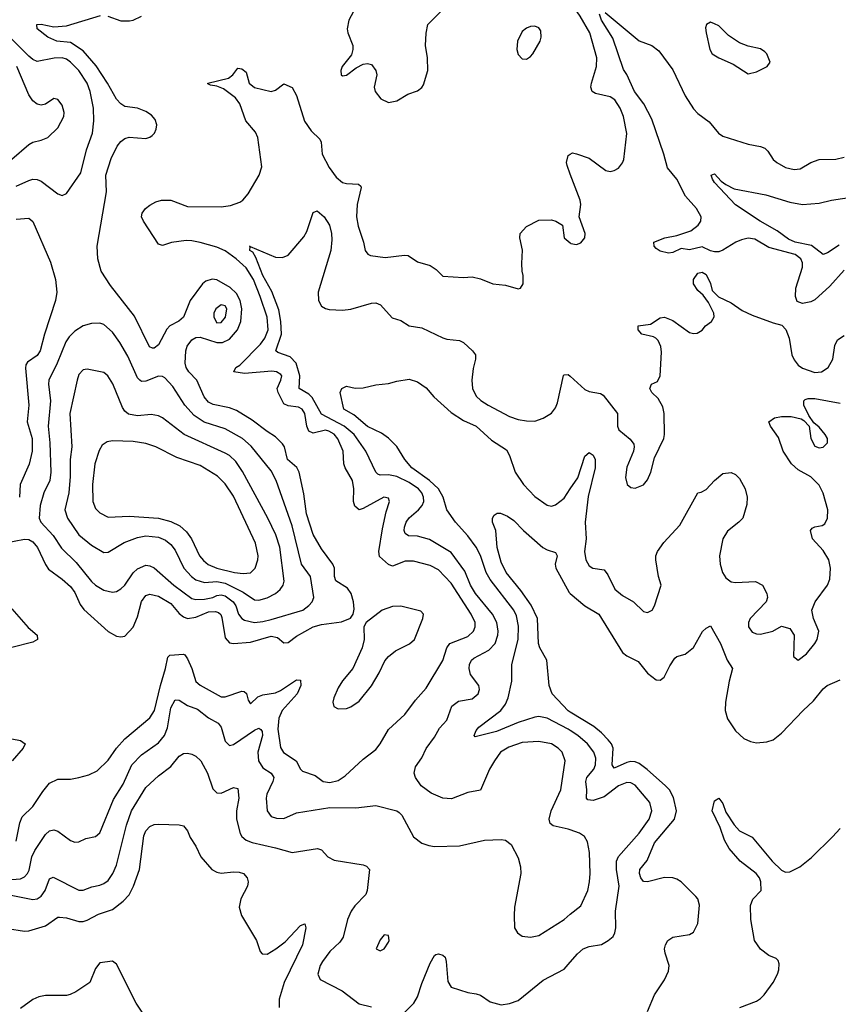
# Model space of a CAD drawing. Header units: inches. Extents: x 1678809 to 1859548, y 384609 to 522868.
# Tile 203 of 256: x 1747367 to 1751282, y 493225 to 497933. Entities that reach past the tile are written whole.
import ezdxf

# ---------------------------------------------------------------- set-up
doc = ezdxf.new("R2010")
doc.units = ezdxf.units.IN
doc.header["$MEASUREMENT"] = 0
doc.layers.add('B7449', color=7, linetype='Continuous')
doc.layers.add('B7459', color=7, linetype='Continuous')

msp = doc.modelspace()

# ---------------------------------------------------------------- linework, layer by layer
at = {"layer": 'B7449', "color": 5}
for points, elevation in [([(1748973.4, 497990), (1748941.7, 497930), (1748932.6, 497890), (1748935.5, 497870), (1748959.5, 497810), (1748960.5, 497790), (1748954.4, 497765.6), (1748909.3, 497710), (1748902.4, 497690), (1748904.2, 497670), (1748910, 497664.6), (1748930, 497667.3), (1748976.5, 497703.5), (1749010, 497720.9), (1749030, 497723.5), (1749050, 497718.2), (1749070.8, 497690.8), (1749074.4, 497670), (1749062.4, 497610), (1749066.5, 497590), (1749094.7, 497554.7), (1749130, 497537.7), (1749170, 497544.9), (1749223, 497577), (1749270, 497592.7), (1749290, 497608.7), (1749297.8, 497622.2), (1749318.8, 497690), (1749317.1, 497750), (1749307.8, 497810), (1749311.2, 497868.8), (1749319.3, 497910), (1749410, 498000.7)], 420), ([(1747290.2, 495430.2), (1747390, 495448.6), (1747410, 495447.4), (1747430, 495436.2), (1747452.3, 495410), (1747490, 495327.9), (1747505.2, 495305.2), (1747570, 495258.5), (1747610, 495222.3), (1747630, 495194.2), (1747656.5, 495136.5), (1747673, 495113), (1747790, 495007.7), (1747830, 494985.5), (1747850, 494981.5), (1747870, 494986), (1747910, 495028.9), (1747930, 495077.1), (1747948.8, 495151.2), (1747970, 495179.8), (1747990, 495185.7), (1748030, 495176.5), (1748090, 495142.2), (1748130, 495094.5), (1748150, 495078.4), (1748170, 495069.6), (1748210, 495075.5), (1748270, 495101.8), (1748303, 495103), (1748318.2, 495098.2), (1748328.8, 495088.8), (1748334, 495074.1), (1748350, 494978), (1748370, 494953), (1748390, 494950.1), (1748470, 494956.8), (1748570, 494984.9), (1748599.4, 494979.4), (1748630, 494953.7), (1748650, 494955), (1748690, 494985.6), (1748770, 495029.3), (1748810, 495041), (1748905.7, 495054.3), (1748948.5, 495071.5), (1748962.4, 495090), (1748966, 495114), (1748963.4, 495150), (1748951.9, 495190), (1748934.9, 495214.9), (1748879.5, 495250), (1748872.1, 495270), (1748872.8, 495310), (1748864.5, 495330), (1748810, 495402.3), (1748770, 495472.1), (1748738.6, 495570), (1748725.6, 495665.6), (1748704.1, 495770), (1748692.3, 495792.3), (1748647.3, 495830), (1748632.6, 495890), (1748624.3, 495904.3), (1748590, 495939.2), (1748550, 495963.9), (1748478.5, 496018.5), (1748404, 496064), (1748370, 496077.8), (1748292.9, 496092.9), (1748270, 496104.3), (1748248.4, 496130), (1748213.6, 496210), (1748175.4, 496250), (1748162.9, 496270), (1748158.4, 496290), (1748160.9, 496350), (1748167.8, 496372.2), (1748190, 496402.2), (1748210, 496413), (1748230, 496414.3), (1748308.9, 496390), (1748337.4, 496390), (1748370, 496405.6), (1748408.7, 496450), (1748425.1, 496490), (1748429.1, 496550), (1748421.7, 496590), (1748404.4, 496624.4), (1748373.1, 496653.1), (1748310, 496688.8), (1748287.8, 496692.2), (1748256.9, 496683.1), (1748241.5, 496670), (1748182.4, 496590), (1748150.1, 496509.9), (1748128.3, 496491.7), (1748085, 496470), (1748070, 496453.6), (1748030, 496378.5), (1748010, 496361.8), (1748002.7, 496362.7), (1747988.1, 496368.1), (1747915.5, 496515.5), (1747801.7, 496661.7), (1747756.2, 496730), (1747740.3, 496790), (1747737.7, 496850), (1747782.7, 497110), (1747778.4, 497190), (1747804, 497270), (1747832.5, 497327.5), (1747850, 497350.2), (1747870, 497365.4), (1747890, 497371.5), (1747970, 497365.2), (1747990, 497371.5), (1748000.2, 497379.8), (1748010.9, 497390), (1748019.8, 497410), (1748023.1, 497430), (1748015.3, 497455.3), (1747997.3, 497477.3), (1747970, 497494.4), (1747930, 497510.7), (1747870, 497517.3), (1747850, 497530.7), (1747830, 497553.6), (1747787.4, 497630), (1747732.4, 497712.4), (1747670, 497784.7), (1747610, 497823.5), (1747544.7, 497830), (1747502, 497850), (1747449.6, 497890), (1747449.3, 497910), (1747470, 497912), (1747530, 497899.2), (1747590, 497903.2), (1747752.9, 497952.9)], 420), ([(1747789.1, 497949.1), (1747850, 497927.2), (1747892.3, 497927.7), (1747910, 497931.1), (1747949.9, 497950.1)], 420), ([(1747350, 497136.6), (1747410, 497164.4), (1747430, 497170.1), (1747450, 497168.6), (1747470, 497161.2), (1747550, 497101.1), (1747570, 497092.2), (1747590, 497101.3), (1747660, 497200), (1747687, 497310), (1747715.2, 497390), (1747721.1, 497450), (1747720.2, 497510), (1747703.9, 497590), (1747689.9, 497630), (1747650, 497689.9), (1747610.5, 497730), (1747590, 497743.9), (1747570, 497750.4), (1747531.6, 497748.4), (1747450, 497733.4), (1747430, 497742.7), (1747410, 497759.3), (1747319.2, 497850)], 440), ([(1747330, 497265.9), (1747410, 497336.5), (1747430, 497347.9), (1747470, 497356.4), (1747501.2, 497370), (1747550, 497415.8), (1747578, 497470), (1747579.8, 497490), (1747570, 497524.5), (1747550, 497552), (1747530, 497556.2), (1747490.3, 497529.7), (1747470, 497524.7), (1747450, 497529.7), (1747430, 497545.1), (1747410, 497574), (1747352.4, 497710)], 460), ([(1747350, 494004.9), (1747367.5, 494092.5), (1747379.1, 494120.9), (1747430, 494170.3), (1747476.7, 494243.3), (1747510, 494281.8), (1747550, 494301.3), (1747610, 494302), (1747650, 494309.2), (1747697, 494323), (1747737.9, 494342.1), (1747790, 494392.7), (1747830.5, 494450), (1747870, 494493.7), (1747990, 494594.7), (1748011.3, 494630), (1748039.6, 494750), (1748064.9, 494830), (1748074.6, 494885.4), (1748084.8, 494895.2), (1748150, 494899.8), (1748156.5, 494896.5), (1748170, 494877.4), (1748190.1, 494830), (1748209.2, 494769.2), (1748230.5, 494750.5), (1748330, 494695.8), (1748350, 494695), (1748430, 494723), (1748440, 494720), (1748450.9, 494710.9), (1748459.7, 494679.7), (1748470, 494662.4), (1748505.1, 494694.9), (1748530, 494704.4), (1748590, 494714.1), (1748614.9, 494725.1), (1748690, 494776.8), (1748710, 494775.3), (1748711, 494750), (1748693.5, 494710), (1748622.6, 494630), (1748606.8, 494593.2), (1748600.7, 494540.7), (1748613.4, 494453.4), (1748628.6, 494428.6), (1748688.7, 494390), (1748709.3, 494349.3), (1748720.1, 494340.1), (1748779.2, 494319.2), (1748818, 494290), (1748850, 494285.7), (1748890, 494295.7), (1748922.8, 494317.2), (1749010, 494396.5), (1749070, 494443.6), (1749090.8, 494470), (1749130, 494539), (1749209.4, 494610.6), (1749260.3, 494679.7), (1749310, 494736), (1749390.3, 494869.7), (1749409.9, 494930.1), (1749423.2, 494950), (1749510, 494983.8), (1749537.9, 495010), (1749544.7, 495030), (1749544.6, 495050), (1749526.5, 495090), (1749430, 495238), (1749370, 495302.8), (1749330, 495322.9), (1749250, 495344.7), (1749210, 495343.2), (1749150, 495320.5), (1749130, 495327.6), (1749087, 495367), (1749085.1, 495390), (1749102, 495498), (1749119.6, 495580.5), (1749136, 495630), (1749130, 495646), (1749108.4, 495650), (1749010, 495595.3), (1748990, 495588.7), (1748970, 495606.6), (1748963.4, 495630), (1748964.9, 495690), (1748959.2, 495730), (1748923.2, 495790), (1748916.9, 495810), (1748913.2, 495870), (1748889.1, 495929.1), (1748871.1, 495951.1), (1748846, 495966), (1748829.9, 495969.9), (1748770, 495956.3), (1748750, 495965.2), (1748739.8, 495990), (1748730.3, 496050), (1748718.5, 496070), (1748701, 496081), (1748650, 496087), (1748630, 496097), (1748602.8, 496150), (1748598.5, 496170), (1748616.2, 496210), (1748619.9, 496230), (1748615.9, 496235.9), (1748594.7, 496250), (1748573, 496253), (1748441.4, 496241.4), (1748391.2, 496250), (1748399.8, 496270), (1748419, 496281), (1748519, 496381), (1748539.6, 496410), (1748555.1, 496450), (1748549.9, 496510), (1748517.5, 496610), (1748484.8, 496690), (1748450, 496746.1), (1748402.5, 496790), (1748350, 496827.2), (1748310, 496845.1), (1748230, 496867.7), (1748190, 496876.2), (1748163.2, 496876.8), (1748092.8, 496867.2), (1748050, 496852.8), (1748030, 496859.6), (1747959, 496970), (1747949.9, 496990), (1747951.8, 497008.2), (1747968.2, 497030), (1747990, 497045.5), (1748018.5, 497061.5), (1748045.2, 497070), (1748090, 497069.5), (1748170, 497039.9), (1748330, 497037.6), (1748374.7, 497045.3), (1748419, 497061), (1748434.5, 497070), (1748459.6, 497100.4), (1748512.4, 497190), (1748525.2, 497230), (1748506.2, 497370), (1748494.6, 497394.6), (1748449, 497449), (1748420.1, 497530), (1748398.9, 497558.9), (1748342.3, 497602.3), (1748310, 497615.1), (1748280.1, 497620.1), (1748266.3, 497626.3), (1748266, 497630), (1748365.9, 497654.1), (1748386, 497670), (1748410, 497700.5), (1748430, 497697.6), (1748450, 497682), (1748464.9, 497630), (1748490, 497608.3), (1748570, 497590.3), (1748590, 497595.5), (1748630, 497626.8), (1748670, 497608.2), (1748690, 497570.4), (1748728.5, 497448.5), (1748761.4, 497401.4), (1748802.1, 497362.1), (1748807.9, 497347.9), (1748813.3, 497290), (1748846.1, 497226.1), (1748880, 497180), (1748910, 497155.1), (1748930, 497149.5), (1748986.5, 497146.5), (1748997.6, 497137.6), (1749000.7, 497130), (1748981.3, 497050), (1748978.4, 496990), (1748986.3, 496946.3), (1749011.8, 496870), (1749019.5, 496830), (1749031.5, 496811.5), (1749044.8, 496804.8), (1749115.5, 496795.5), (1749206.4, 496806.4), (1749224.8, 496804.8), (1749270, 496775.3), (1749330, 496758), (1749358, 496738), (1749390, 496706), (1749490, 496699.6), (1749530, 496704.2), (1749570, 496694), (1749630, 496670.4), (1749690, 496663.1), (1749750, 496646.7), (1749762, 496650), (1749775.1, 496670), (1749775.1, 496710), (1749769.5, 496730), (1749767.8, 496767.8), (1749771.7, 496831.7), (1749758, 496890), (1749760.9, 496910), (1749790, 496944.9), (1749850, 496974), (1749910, 496976.3), (1749931.3, 496970), (1749962.8, 496950), (1749970.5, 496890), (1750000, 496865.8)], 380), ([(1750000, 497194.9), (1749984.4, 497235.6), (1749981.5, 497250), (1749990, 497284), (1750000, 497289.9)], 380), ([(1748469.3, 496848.6), (1748590, 496798), (1748623.7, 496796.3), (1748650, 496807.3), (1748726, 496894), (1748739.5, 496920.5), (1748770, 497011), (1748790, 497018.8), (1748822.8, 496990), (1748848, 496950), (1748858.3, 496910), (1748859.8, 496879.8), (1748855.5, 496830), (1748793.7, 496630), (1748795.1, 496590), (1748810, 496563.8), (1748830, 496551.6), (1748847.4, 496547.4), (1748910, 496543.8), (1748950.5, 496549.5), (1749050, 496578.2), (1749070, 496578.5), (1749092.4, 496570), (1749147.5, 496507.5), (1749190, 496494.9), (1749228.7, 496468.7), (1749290, 496460.2), (1749390, 496411.5), (1749410, 496404.9), (1749470, 496399), (1749490, 496388.9), (1749532.7, 496350), (1749546.7, 496330), (1749547.2, 496310), (1749535.5, 496264.5), (1749528.4, 496210), (1749532.3, 496170), (1749550, 496133.6), (1749571.9, 496111.9), (1749607.9, 496090), (1749710, 496036.1), (1749750, 496022.1), (1749790, 496015), (1749830, 496014), (1749870, 496027.4), (1749910, 496052.4), (1749930, 496076.9), (1749939.6, 496100.4), (1749968.2, 496231.8), (1749970, 496235.3), (1749990, 496236.9), (1750000, 496227.8)], 360), ([(1747350, 496979.8), (1747410, 496983.6), (1747430, 496968.5), (1747513.6, 496773.6), (1747537.8, 496690), (1747545, 496630), (1747537.4, 496590), (1747485.8, 496430), (1747464.8, 496350), (1747450, 496327.1), (1747404.4, 496295.6), (1747396.5, 496283.5), (1747393.8, 496266.2), (1747411.1, 496090), (1747401.8, 496010), (1747426.7, 495930), (1747426.9, 495870), (1747412.1, 495807.9), (1747369.6, 495710), (1747365.9, 495650)], 420), ([(1750000, 494058.9), (1749990, 494062.4), (1749918, 494078), (1749904.5, 494090), (1749899.8, 494110), (1749907.9, 494150), (1749955.4, 494250), (1749975.3, 494390), (1749960.8, 494430), (1749942, 494450), (1749910, 494470.6), (1749850, 494482.1), (1749770, 494476.9), (1749705.6, 494454.4), (1749666.5, 494430), (1749636.9, 494390), (1749614.4, 494350), (1749570.2, 494249.8), (1749510, 494237.3), (1749431.8, 494208.2), (1749390, 494210.9), (1749335, 494235), (1749287.6, 494270), (1749260.5, 494310), (1749253.7, 494330), (1749259.6, 494360.4), (1749290, 494403.8), (1749311.4, 494448.6), (1749350, 494501.7), (1749374.1, 494545.9), (1749410, 494583.7), (1749433.7, 494650), (1749464.8, 494675.2), (1749530, 494686), (1749558.7, 494710), (1749565.3, 494730), (1749562, 494750), (1749522.6, 494802.6), (1749516.2, 494830), (1749518.2, 494850), (1749527, 494870), (1749539.2, 494880.8), (1749610, 494918.1), (1749640.2, 494950), (1749654.1, 494990), (1749655.5, 495010), (1749648.5, 495050), (1749627.8, 495090), (1749546, 495190), (1749523.4, 495230), (1749495.5, 495295.5), (1749430, 495384.9), (1749326.8, 495446.8), (1749270, 495464.2), (1749225.6, 495465.6), (1749210, 495476.2), (1749205.7, 495490), (1749207.2, 495507.2), (1749215.2, 495530), (1749229, 495551), (1749274.7, 495590), (1749291, 495610), (1749299, 495630), (1749298.8, 495650), (1749289.9, 495670), (1749273.4, 495690), (1749230, 495719.9), (1749170, 495748.2), (1749130, 495756.7), (1749090, 495754.5), (1749079.9, 495759.9), (1749069.5, 495769.5), (1749022.7, 495870), (1748965.8, 495950), (1748918.7, 495990), (1748810, 496046.2), (1748765.8, 496125.8), (1748750, 496141.8), (1748703.4, 496170), (1748706.6, 496230), (1748688.3, 496290), (1748660.7, 496320.7), (1748602.1, 496342.1), (1748592, 496350), (1748618.2, 496430), (1748616.3, 496490), (1748605.9, 496545.9), (1748572.7, 496632.7), (1748529.9, 496710), (1748495.8, 496795.8), (1748482, 496822), (1748468.2, 496830), (1748469.3, 496848.6)], 360), ([(1750000, 494533.7), (1749990, 494540.1), (1749890, 494592.7), (1749850, 494600.7), (1749830, 494597.6), (1749750, 494571.9), (1749647.2, 494530), (1749544.4, 494504.4), (1749540.7, 494510), (1749550, 494534.9), (1749563.1, 494550), (1749667.6, 494630), (1749690, 494660.2), (1749702.7, 494690), (1749720.9, 494770), (1749720.7, 494850), (1749751.3, 494970), (1749752.8, 495032.8), (1749743.2, 495083.2), (1749729.3, 495110), (1749616.5, 495256.5), (1749598.5, 495290), (1749570, 495370.9), (1749550, 495410.7), (1749510, 495465.6), (1749451.4, 495530), (1749409.3, 495589.3), (1749391.7, 495650), (1749369.4, 495690), (1749326.8, 495730), (1749241.7, 495790), (1749208.2, 495830), (1749170, 495891.5), (1749131.4, 495931.4), (1749096.8, 495956.8), (1749030, 495988.4), (1748964.1, 496044.1), (1748917, 496070), (1748899, 496150), (1748908, 496170), (1748930, 496181), (1748971.1, 496171.1), (1749010, 496173.4), (1749070, 496187.7), (1749130, 496193), (1749170, 496204.9), (1749230, 496214), (1749270, 496202), (1749310, 496173.4), (1749347.2, 496130), (1749430, 496055), (1749490, 496016.9), (1749550, 495990.2), (1749623.3, 495923.3), (1749695.7, 495875.7), (1749709.4, 495849.4), (1749736.6, 495770), (1749776.8, 495710), (1749830, 495652.6), (1749890, 495611.9), (1749910, 495607.7), (1749930, 495612.9), (1749970, 495645.6), (1750000, 495689.5)], 340), ([(1750000, 494622.6), (1749990, 494628.8), (1749913.7, 494710), (1749899.7, 494750), (1749888.5, 494870), (1749854.6, 494930), (1749848.2, 494950), (1749843.9, 495070), (1749813.1, 495133.1), (1749763.5, 495203.5), (1749693.2, 495290), (1749670, 495339.6), (1749650, 495409), (1749643.5, 495490), (1749627.8, 495530), (1749627.8, 495550), (1749636.6, 495563.4), (1749650, 495574), (1749666.6, 495573.4), (1749699.6, 495559.6), (1749730, 495539.1), (1749776, 495490), (1749869.5, 495409.5), (1749890, 495397.8), (1749930, 495384.9), (1749937.8, 495370), (1749928.4, 495330), (1749930.2, 495310), (1749994.3, 495194.3), (1750000, 495189.5)], 320), ([(1747330, 495116.5), (1747407.4, 495027.4), (1747450.3, 494990), (1747451.6, 494970), (1747430, 494956.5), (1747328.5, 494931.5)], 380), ([(1747330, 493822.2), (1747370, 493824.5), (1747390, 493834), (1747404.9, 493850), (1747412.8, 493867.2), (1747425.4, 493930), (1747438.9, 493961.1), (1747490, 494036.9), (1747510, 494054.7), (1747530, 494059.6), (1747550, 494052.9), (1747610, 494008.9), (1747630, 493999.6), (1747650, 494002.3), (1747682.4, 494017.6), (1747730, 494026.7), (1747750, 494044.6), (1747816.1, 494203.9), (1747861.5, 494278.5), (1747903.2, 494370), (1747950, 494418.1), (1748030, 494475.5), (1748058.8, 494510), (1748073.2, 494546.8), (1748090, 494642.4), (1748110, 494681.5), (1748130, 494678.8), (1748170, 494654.2), (1748217, 494637), (1748270, 494594.3), (1748315.6, 494570), (1748331, 494550), (1748350, 494483), (1748370, 494462.7), (1748390, 494467.6), (1748490, 494535.4), (1748510, 494545.4), (1748519.4, 494539.4), (1748526.2, 494530), (1748527.5, 494510), (1748505.5, 494430), (1748508.6, 494390), (1748530, 494356.3), (1748569.2, 494330), (1748582.2, 494310), (1748578, 494290), (1748548.5, 494230), (1748545.4, 494210), (1748550.2, 494150), (1748570, 494123.9), (1748594.6, 494114.6), (1748630, 494114.2), (1748690, 494141.1), (1748850, 494165.5), (1748974.7, 494165.3), (1749070, 494176), (1749170, 494150.3), (1749182, 494142), (1749194, 494130), (1749250, 494026), (1749290, 493994.9), (1749323.7, 493983.7), (1749350, 493979.6), (1749470, 493982.8), (1749590, 494010.3), (1749670, 494013.4), (1749691, 494010), (1749717.1, 493990), (1749750, 493926), (1749762.6, 493882.6), (1749763.1, 493850), (1749733.8, 493690), (1749731.1, 493650), (1749733.7, 493590), (1749747.5, 493567.5), (1749770.3, 493550.3), (1749810, 493546), (1749850, 493554.3), (1749970, 493631.4), (1750000, 493655.8)], 360), ([(1747330, 494494), (1747370, 494487), (1747392.7, 494470), (1747383, 494450), (1747330.2, 494390)], 380), ([(1747310, 493750.8), (1747430, 493726.1), (1747450, 493728.9), (1747470, 493742.2), (1747488.1, 493770), (1747510, 493825.7), (1747526.6, 493833.4), (1747650, 493770.2), (1747670, 493770.2), (1747712.6, 493787.4), (1747750, 493795.5), (1747770, 493802.5), (1747790, 493817.5), (1747813, 493850), (1747830.5, 493890), (1747878.2, 494081.8), (1747901.2, 494150), (1747970, 494261.6), (1748030, 494317.8), (1748090, 494361.8), (1748130, 494411.6), (1748150, 494424.6), (1748170, 494426), (1748190, 494421.1), (1748210, 494411.7), (1748232.4, 494390), (1748265.8, 494330), (1748290, 494255.3), (1748310, 494235.8), (1748330, 494235), (1748390, 494262), (1748410, 494256.3), (1748414.8, 494210), (1748403.7, 494150), (1748404.2, 494110), (1748421.8, 494041.8), (1748430, 494027.4), (1748449.5, 494009.5), (1748478.3, 493998.2), (1748590, 493973.4), (1748670, 493950.2), (1748790.3, 493970.3), (1748810, 493963), (1748840.5, 493930), (1748870, 493914.9), (1749010, 493891.8), (1749024.9, 493884.9), (1749039.1, 493870), (1749029, 493770), (1749021.5, 493750), (1748970, 493696.4), (1748952.2, 493670), (1748935.2, 493630), (1748914.6, 493545.4), (1748898.4, 493521.6), (1748850, 493477.7), (1748814.2, 493430), (1748803.5, 493410), (1748793.1, 493370), (1748804.1, 493344.1), (1748908.4, 493290), (1748990, 493227.7), (1749050, 493213.1)], 340), ([(1747307.9, 493587.9), (1747390, 493574.9), (1747410, 493575.8), (1747490, 493601.1), (1747550, 493641.1), (1747557.8, 493642.2), (1747590, 493639.2), (1747650, 493621.5), (1747670, 493621.2), (1747690, 493627.4), (1747744, 493656), (1747810, 493677.9), (1747862.4, 493717.6), (1747890, 493749.2), (1747911.8, 493790), (1747940.2, 493870), (1747959.9, 494030), (1747970, 494054.9), (1747990, 494075.8), (1748010, 494085.2), (1748030, 494087.2), (1748130, 494083), (1748150, 494078), (1748170, 494054), (1748182.6, 494022.6), (1748210, 493980.7), (1748233.8, 493930), (1748286.5, 493870), (1748310, 493857.1), (1748330, 493852.3), (1748390, 493858.7), (1748416.8, 493856.8), (1748437.1, 493850), (1748454.9, 493830), (1748459, 493810), (1748455.6, 493790), (1748424.4, 493730), (1748416.1, 493690), (1748427.8, 493650), (1748499, 493530), (1748517.5, 493477.5), (1748525.7, 493465.7), (1748550, 493465), (1748591.6, 493490), (1748635.8, 493524.2), (1748710, 493601.7), (1748730.6, 493610), (1748735.2, 493590), (1748719.5, 493510), (1748631.7, 493330), (1748608.5, 493250), (1748607, 493210)], 320), ([(1749190, 493168.3), (1749251.5, 493230), (1749270, 493261.3), (1749290, 493325.3), (1749330, 493422), (1749350, 493459.1), (1749357.2, 493462.8), (1749370, 493466.4), (1749390, 493460.4), (1749401.6, 493450), (1749407, 493430), (1749414.9, 493334.9), (1749430, 493307.7), (1749510, 493281.6), (1749550, 493275.8), (1749570, 493268.2), (1749617.1, 493237.1), (1749670, 493222.6), (1749710, 493228.9), (1749750, 493243.1), (1749870, 493340.2), (1749970, 493393.4), (1750000, 493427.2)], 340), ([(1747974.6, 493154.6), (1747924.1, 493230), (1747830, 493417.7), (1747810, 493430.7), (1747750, 493423.1), (1747730, 493396.9), (1747702.2, 493330), (1747635.2, 493284.8), (1747607.9, 493272.1), (1747590, 493267.5), (1747490, 493266.5), (1747458.4, 493261.6), (1747430, 493247.5), (1747370, 493205.4)], 320)]:
    msp.add_lwpolyline(points, dxfattribs=dict(at, elevation=elevation))
for points, elevation in [([(1749830, 497901.5), (1749810, 497900.2), (1749790, 497892.3), (1749770, 497877.2), (1749747.7, 497830), (1749744.2, 497790), (1749750, 497766.5), (1749770, 497746.3), (1749790, 497745), (1749810, 497757.1), (1749820.6, 497770), (1749856, 497830), (1749861.1, 497850), (1749859, 497879), (1749850, 497894.8)], 420), ([(1748469.3, 496848.6), (1748469.3, 496849.3), (1748466, 496850)], 360), ([(1748330, 496569.8), (1748304.3, 496550), (1748296, 496530), (1748295.4, 496510), (1748310, 496483.9), (1748330, 496485.8), (1748351, 496510), (1748357.7, 496550), (1748350, 496564.4)], 440), ([(1747750, 496482.6), (1747710, 496481.1), (1747670, 496468.7), (1747630, 496443.1), (1747602.7, 496417.3), (1747586.8, 496393.2), (1747545.9, 496290), (1747505.9, 496210), (1747503.8, 496190), (1747514.3, 496110), (1747502.3, 495990), (1747511.6, 495910), (1747515.7, 495770), (1747510.5, 495729.5), (1747482.1, 495670), (1747464.8, 495610), (1747460.5, 495550), (1747468, 495530), (1747526.3, 495466.3), (1747566.4, 495406.4), (1747637.5, 495337.5), (1747710, 495247.1), (1747730, 495229.4), (1747770, 495206), (1747810, 495195.6), (1747830, 495199.7), (1747850, 495211.1), (1747868.9, 495230), (1747910, 495287.9), (1747930, 495308.1), (1747970, 495324.3), (1747990, 495321.5), (1748010, 495311.9), (1748103.2, 495230), (1748190, 495165.8), (1748210, 495160.5), (1748250, 495161.6), (1748289.8, 495170), (1748310, 495180.6), (1748330, 495183.5), (1748350, 495178.4), (1748387.2, 495150), (1748400.8, 495130), (1748413.8, 495090), (1748429.4, 495070), (1748442.3, 495062.3), (1748490, 495051.5), (1748530, 495054.7), (1748570, 495065.5), (1748721.1, 495110), (1748750, 495131.3), (1748766, 495150), (1748774, 495170), (1748757.7, 495270), (1748714.5, 495330), (1748670, 495513.7), (1748593.9, 495730), (1748570, 495775.3), (1748473.3, 495893.3), (1748432.4, 495930), (1748350, 495976.6), (1748249.2, 496009.2), (1748200.7, 496040.7), (1748156.8, 496090), (1748099.1, 496179.1), (1748060.4, 496220.4), (1748050, 496226.6), (1748030, 496228), (1747970, 496203.9), (1747950, 496203.4), (1747940.9, 496210), (1747930, 496220.9), (1747883.5, 496323.5), (1747846.5, 496390), (1747810, 496439.3), (1747770, 496475.1)], 440), ([(1747690, 496262.4), (1747670, 496259.5), (1747650, 496236), (1747640.9, 496210), (1747607.3, 496050), (1747615.7, 495890), (1747608.1, 495830), (1747608.1, 495748.1), (1747601.5, 495670), (1747583.2, 495590), (1747595, 495550), (1747649.5, 495470), (1747710, 495420.9), (1747770, 495386.2), (1747790, 495386.9), (1747867.2, 495432.8), (1747930, 495457.8), (1747970, 495464.4), (1748030, 495458.6), (1748063.8, 495443.8), (1748090, 495423.8), (1748110, 495396.1), (1748152.5, 495310), (1748188.2, 495270), (1748210, 495254.2), (1748250, 495241.3), (1748310, 495246.5), (1748350, 495239.2), (1748435.9, 495195.9), (1748490, 495159.5), (1748510, 495157.6), (1748550, 495168.2), (1748589.8, 495190), (1748611.8, 495208.2), (1748626.8, 495230), (1748632.1, 495247.9), (1748611.6, 495411.6), (1748591.9, 495470), (1748554.3, 495550), (1748432.1, 495772.1), (1748400.3, 495820.3), (1748370, 495848.5), (1748350, 495860.2), (1748153.8, 495950), (1748049.9, 496029.9), (1748030, 496038.6), (1747994.8, 496045.2), (1747930, 496038.6), (1747886.9, 496046.9), (1747870, 496061), (1747858.6, 496078.6), (1747811.7, 496191.7), (1747787.8, 496230), (1747770, 496246.3)], 460), ([(1747810, 495919.1), (1747785.5, 495914.5), (1747762, 495898), (1747746.7, 495873.3), (1747725.5, 495810), (1747715.3, 495710), (1747716.1, 495630), (1747730, 495596.5), (1747750, 495574.9), (1747790, 495555), (1747890, 495559.8), (1748030, 495549.3), (1748090, 495534.4), (1748132.5, 495512.5), (1748165, 495485), (1748187.7, 495450), (1748226.8, 495370), (1748246.4, 495346.4), (1748268.7, 495328.7), (1748310, 495310.5), (1748394.9, 495290), (1748435.4, 495284.6), (1748470, 495288.6), (1748493.1, 495310), (1748506, 495350), (1748507.2, 495370), (1748495, 495430), (1748390, 495655.5), (1748350, 495713.2), (1748312.5, 495750), (1748230, 495801.1), (1748118.9, 495838.9), (1748018, 495890), (1747970, 495906.1), (1747910, 495915.8)], 480), ([(1749190, 495128.7), (1749150, 495127.7), (1749100.2, 495110), (1749024.6, 495050), (1749013.4, 495030), (1749014.3, 494970), (1749004.3, 494930), (1748960.6, 494830), (1748910, 494771.7), (1748890, 494738.3), (1748868.6, 494690), (1748864.5, 494670), (1748869.4, 494649.4), (1748890, 494638.5), (1748930, 494639.8), (1748950, 494647), (1748990, 494675.3), (1749050, 494747.5), (1749086.7, 494810), (1749113.2, 494866.8), (1749131.3, 494888.7), (1749164.8, 494915.2), (1749230.8, 494949.2), (1749254.3, 494970), (1749294.4, 495070), (1749297.7, 495090), (1749285.2, 495105.2)], 420), ([(1749110, 493557.2), (1749090, 493534), (1749071.3, 493490), (1749090, 493480.7), (1749110, 493491), (1749130, 493522.8), (1749133.3, 493530), (1749130, 493554)], 360)]:
    msp.add_lwpolyline(points, close=True, dxfattribs=dict(at, elevation=elevation))
at = {"layer": 'B7459', "color": 5}
for points, elevation in [([(1750000, 497289.9), (1750010, 497295.8), (1750030, 497291.7), (1750090, 497270.3), (1750170, 497212.2), (1750190, 497206.8), (1750210, 497212.7), (1750230, 497223.8), (1750250, 497248.2), (1750256.1, 497263.9), (1750270.7, 497389.3), (1750254.5, 497470), (1750238.5, 497510), (1750212.3, 497550), (1750190, 497563.7), (1750120.7, 497580.7), (1750104.2, 497590), (1750098.6, 497610), (1750100.9, 497630), (1750126.1, 497710), (1750127.7, 497750), (1750093.1, 497870), (1750047.3, 497950), (1750000, 498017.7)], 380), ([(1751310, 496736), (1751241.6, 496658.4), (1751170, 496594.2), (1751150, 496583.5), (1751110, 496576), (1751085.3, 496585.3), (1751076.4, 496610), (1751078.8, 496650), (1751109.9, 496750), (1751110.4, 496770), (1751103, 496790), (1751075.3, 496810), (1750950, 496844.3), (1750883.4, 496883.4), (1750850, 496888.6), (1750819, 496881), (1750791, 496869), (1750730, 496830.5), (1750710, 496823.7), (1750690, 496822.5), (1750670, 496827.4), (1750630, 496847.4), (1750570, 496832.4), (1750530, 496838.2), (1750490, 496819.3), (1750470, 496816.1), (1750430, 496826.2), (1750410, 496839.6), (1750400.5, 496850), (1750399.3, 496870), (1750452.7, 496890), (1750510, 496901.5), (1750576.5, 496923.5), (1750611.1, 496950), (1750624.8, 496970), (1750625.3, 496990), (1750604.1, 497030), (1750551.1, 497090), (1750509.8, 497170), (1750464.2, 497224.3), (1750447.7, 497290), (1750390, 497456.9), (1750352.1, 497530), (1750306.8, 497590), (1750271.2, 497671.2), (1750254.6, 497694.6), (1750204.3, 497844.3), (1750149.9, 497930), (1750139, 497959)], 360), ([(1750167.1, 497967.1), (1750330, 497831.7), (1750390.5, 497810), (1750424.3, 497784.3), (1750490, 497693.4), (1750548.8, 497568.8), (1750590, 497507.1), (1750610, 497484.1), (1750664, 497444), (1750709, 497390), (1750730, 497376.9), (1750850, 497337.4), (1750910, 497327.2), (1750930, 497318.7), (1750944.3, 497304.3), (1750970, 497263.8), (1750987.7, 497250), (1751030, 497226.5), (1751070, 497216), (1751099.3, 497220.7), (1751150, 497250.3), (1751190, 497264.9), (1751270, 497265.5), (1751310, 497276)], 360), ([(1750000, 496865.8), (1750003.2, 496863.2), (1750030, 496858.9), (1750050, 496866), (1750069.7, 496890), (1750071.1, 496911.1), (1750042.9, 496990), (1750051.2, 497048.8), (1750047.8, 497070), (1750000, 497194.9)], 380), ([(1751285.4, 496854.6), (1751230, 496817.7), (1751210, 496809.8), (1751153.3, 496853.3), (1751075.8, 496870), (1751044, 496884), (1750990, 496923.8), (1750908.5, 496970), (1750790, 497047.1), (1750690, 497154.5), (1750679.7, 497170), (1750674, 497190), (1750690, 497195.3), (1750721.4, 497161.4), (1750744.3, 497144.3), (1750784.4, 497124.4), (1750935.4, 497095.4), (1751050, 497061), (1751110, 497050.1), (1751190, 497056.1), (1751250, 497070.2), (1751354.2, 497085.7)], 340), ([(1750000, 496227.8), (1750070, 496164.2), (1750090, 496155.2), (1750145.2, 496145.2), (1750158, 496138), (1750226.3, 496050), (1750226.2, 495990), (1750232, 495972), (1750286.9, 495926.9), (1750303.2, 495903.2), (1750306.3, 495890), (1750302, 495870), (1750270, 495792.7), (1750264.8, 495744.8), (1750272.7, 495710), (1750290, 495695.8), (1750310, 495693.1), (1750350, 495709.1), (1750370, 495733), (1750384.8, 495770), (1750402.3, 495837.7), (1750447.3, 495930), (1750451.1, 495950), (1750448.9, 496050), (1750442, 496082), (1750421, 496121), (1750389.5, 496150), (1750381.2, 496170), (1750389, 496190), (1750416.6, 496203.4), (1750429.7, 496230.3), (1750436.9, 496343.1), (1750433.6, 496370), (1750419.6, 496399.6), (1750409.8, 496409.8), (1750397.3, 496417.3), (1750342.4, 496430), (1750325.1, 496450), (1750324, 496470), (1750383.6, 496476.4), (1750430, 496508), (1750450, 496510.3), (1750490, 496494.9), (1750570, 496436.9), (1750590, 496431.8), (1750606.5, 496433.5), (1750631.1, 496448.9), (1750646.6, 496470), (1750676, 496490), (1750687.5, 496512.5), (1750686, 496530), (1750660.7, 496580.7), (1750636, 496616), (1750610, 496638), (1750589, 496670), (1750589, 496690), (1750610, 496721), (1750630, 496726), (1750650, 496714.8), (1750670, 496672), (1750678.8, 496638.8), (1750708.3, 496608.3), (1750770, 496579), (1750822.7, 496542.7), (1750870, 496519.6), (1750970, 496483.1), (1751012.4, 496472.4), (1751031, 496451), (1751046.4, 496410), (1751059.8, 496330), (1751070, 496306.7), (1751090, 496281.5), (1751110, 496266.4), (1751170, 496246.6), (1751200.9, 496250), (1751232.8, 496270), (1751255.4, 496310), (1751264.7, 496375.3), (1751278, 496402), (1751310, 496422.4)], 360), ([(1750000, 495689.5), (1750036.8, 495743.2), (1750070, 495846.7), (1750090, 495864), (1750110, 495851.6), (1750118.5, 495830), (1750119.1, 495790), (1750086.1, 495653.9), (1750070.7, 495530), (1750076, 495450), (1750068.5, 495390), (1750074.2, 495350), (1750090, 495321.1), (1750108, 495310), (1750162.4, 495302.4), (1750179, 495279), (1750213.6, 495210), (1750250, 495179.7), (1750301.6, 495150), (1750350, 495103), (1750370, 495099.3), (1750391.8, 495110), (1750403.6, 495130), (1750434.5, 495230), (1750422, 495270), (1750409.6, 495350), (1750409.6, 495370), (1750417.6, 495390), (1750447.1, 495432.9), (1750524.2, 495515.8), (1750610, 495670.6), (1750626.6, 495673.4), (1750650, 495686), (1750689.2, 495730), (1750730, 495762.8), (1750770, 495767.7), (1750790, 495758), (1750810, 495739.1), (1750837, 495690), (1750846.7, 495650), (1750844.9, 495615.1), (1750825.3, 495550), (1750806.7, 495530), (1750752.5, 495487.5), (1750729, 495451), (1750714, 495370), (1750717.5, 495330), (1750728.8, 495290), (1750743.9, 495263.9), (1750770, 495245.7), (1750790, 495241.5), (1750886, 495246), (1750919.5, 495230), (1750940.8, 495190), (1750942.7, 495170), (1750936.9, 495150), (1750861.1, 495070), (1750851.8, 495050), (1750853.1, 495030), (1750870, 495004.9), (1750890, 494996.1), (1750910, 494994.7), (1750969.3, 495010), (1751010, 495033), (1751050, 495022), (1751070.3, 494990), (1751068.3, 494888.3), (1751090, 494870.8), (1751130, 494900.5), (1751169.6, 494950), (1751180.4, 494970), (1751188.3, 495010), (1751162.6, 495070), (1751155.3, 495110), (1751170.7, 495150), (1751230.4, 495229.6), (1751242, 495258), (1751245.2, 495310), (1751236.3, 495350), (1751210, 495395.1), (1751158.5, 495450), (1751149.6, 495490), (1751157.6, 495502.4), (1751170, 495508.4), (1751205, 495515), (1751217.6, 495522.4), (1751230.9, 495549.1), (1751231.1, 495590), (1751210, 495668.6), (1751190, 495707.5), (1751150, 495746.8), (1751090, 495780.8), (1751058.5, 495810), (1751018.9, 495870), (1750996, 495936), (1750956.9, 495990), (1750949.2, 496010), (1750977.2, 496030), (1751010, 496035.8), (1751056.1, 496036.1), (1751103.9, 496023.9), (1751116.9, 496016.9), (1751143, 495990), (1751150.2, 495930), (1751170, 495894.6), (1751190, 495886), (1751210, 495888.3), (1751230.9, 495909.1), (1751229.7, 495930), (1751219.1, 495950), (1751190, 495984.2), (1751164.8, 496004.8), (1751141.1, 496041.1), (1751117.6, 496090), (1751117, 496110), (1751123.3, 496116.7), (1751138, 496122), (1751170, 496121.2), (1751290, 496099.4)], 340), ([(1750000, 495189.5), (1750070.3, 495130), (1750136.3, 495090), (1750250, 494907.3), (1750270, 494891.8), (1750324.2, 494864.2), (1750370, 494807.7), (1750410, 494776.9), (1750430, 494774.6), (1750449.6, 494790), (1750475.7, 494844.3), (1750500.4, 494879.6), (1750510, 494888.2), (1750550, 494899.1), (1750590, 494930.6), (1750633, 495007), (1750650, 495024), (1750670, 495034.8), (1750718.9, 494950), (1750750, 494870.4), (1750775.8, 494830), (1750759.3, 494770), (1750741.9, 494670), (1750740.7, 494630), (1750752.5, 494590), (1750790, 494532.9), (1750830, 494495.8), (1750861.9, 494481.9), (1750890, 494475.9), (1750939.4, 494480.6), (1750969.8, 494490.2), (1751010, 494522), (1751113.1, 494630), (1751164, 494676), (1751210, 494733.8), (1751228.4, 494750), (1751290, 494776.5)], 320), ([(1750369.7, 493190.3), (1750403.5, 493270), (1750450, 493342.6), (1750470, 493383), (1750473.3, 493410), (1750454.2, 493470), (1750450.9, 493490), (1750454.8, 493510), (1750467.1, 493530), (1750490, 493546.5), (1750570, 493559.5), (1750590, 493570.5), (1750610, 493611), (1750618.6, 493698.6), (1750610, 493729.6), (1750601, 493741), (1750531.1, 493810), (1750510, 493823.8), (1750489.9, 493829.9), (1750450, 493831.9), (1750370, 493810.5), (1750350, 493811.8), (1750337.9, 493830), (1750331.2, 493850), (1750332.9, 493870), (1750367.2, 493912.8), (1750402.9, 493997.1), (1750498.3, 494110), (1750507.9, 494150), (1750494.1, 494214.1), (1750474.1, 494250), (1750455.5, 494270), (1750368.2, 494348.2), (1750330, 494375.9), (1750310, 494384.4), (1750290, 494386.5), (1750270, 494381.9), (1750210, 494354.4), (1750199.9, 494370), (1750204.9, 494450), (1750197, 494470), (1750182, 494490), (1750150, 494523.4), (1750113.1, 494553.1), (1750000, 494622.6)], 320), ([(1750000, 493427.2), (1750034.2, 493465.8), (1750061.6, 493490), (1750090, 493500.8), (1750148.8, 493511.2), (1750182, 493530), (1750204.5, 493550), (1750213.5, 493566.5), (1750218.3, 493590), (1750216.2, 493670), (1750234.6, 493790), (1750220.4, 493870), (1750220.9, 493910), (1750230, 493931.1), (1750330, 494042.9), (1750377.4, 494110), (1750390.6, 494150), (1750380.2, 494190), (1750310, 494272.3), (1750290, 494283.7), (1750270, 494286.4), (1750230, 494269.9), (1750162.7, 494217.3), (1750110, 494199.3), (1750083.3, 494203.3), (1750078, 494210), (1750079.9, 494250), (1750074.4, 494290), (1750079.9, 494310), (1750113.4, 494350), (1750121.3, 494370), (1750122.2, 494402.2), (1750113.4, 494430), (1750082.3, 494470), (1750036.8, 494510), (1750000, 494533.7)], 340), ([(1750810.9, 493209.1), (1750890, 493240.4), (1750910, 493252.5), (1750926.9, 493270), (1750970, 493329.2), (1750991.3, 493370), (1750998, 493390), (1750999.1, 493419.1), (1750994.6, 493434.6), (1750984.5, 493444.5), (1750950, 493458.6), (1750910, 493488.6), (1750880.9, 493530), (1750862.9, 493630), (1750862.6, 493697.4), (1750872.8, 493727.2), (1750912.2, 493770), (1750911.5, 493810), (1750904.3, 493830), (1750889.8, 493850), (1750812.6, 493910), (1750759.5, 493970), (1750738.2, 494010), (1750717.1, 494070), (1750679.3, 494150), (1750690, 494198.8), (1750710, 494210.7), (1750730, 494185.5), (1750743.9, 494143.9), (1750783.1, 494083.1), (1750810, 494055.3), (1750870, 494023.7), (1750966, 493910), (1751010, 493865.9), (1751030, 493857.6), (1751050, 493858.9), (1751097.6, 493882.4), (1751153.3, 493926.7), (1751253.6, 494026.4), (1751290, 494066.4)], 280), ([(1750000, 493655.8), (1750050, 493696.5), (1750083.9, 493770), (1750092.5, 493810), (1750095.4, 493850), (1750091.4, 493951.4), (1750082.5, 494002.5), (1750067.9, 494027.9), (1750043.7, 494043.7), (1750000, 494058.9)], 360)]:
    msp.add_lwpolyline(points, dxfattribs=dict(at, elevation=elevation))
at = {"layer": 'B7459', "color": 5, "elevation": 380}
msp.add_lwpolyline([(1750670, 497920.9), (1750651, 497910), (1750646.4, 497893.6), (1750650.4, 497870), (1750667.6, 497790), (1750679.3, 497770), (1750710, 497750.3), (1750779.6, 497719.6), (1750850, 497674), (1750890, 497684), (1750942, 497710), (1750955.3, 497730), (1750939.3, 497770), (1750930, 497779.3), (1750910, 497793.3), (1750850, 497806), (1750810, 497823), (1750757.4, 497857.4), (1750710, 497902.9), (1750690, 497914)], close=True, dxfattribs=at)

doc.saveas('drawing.dxf')
